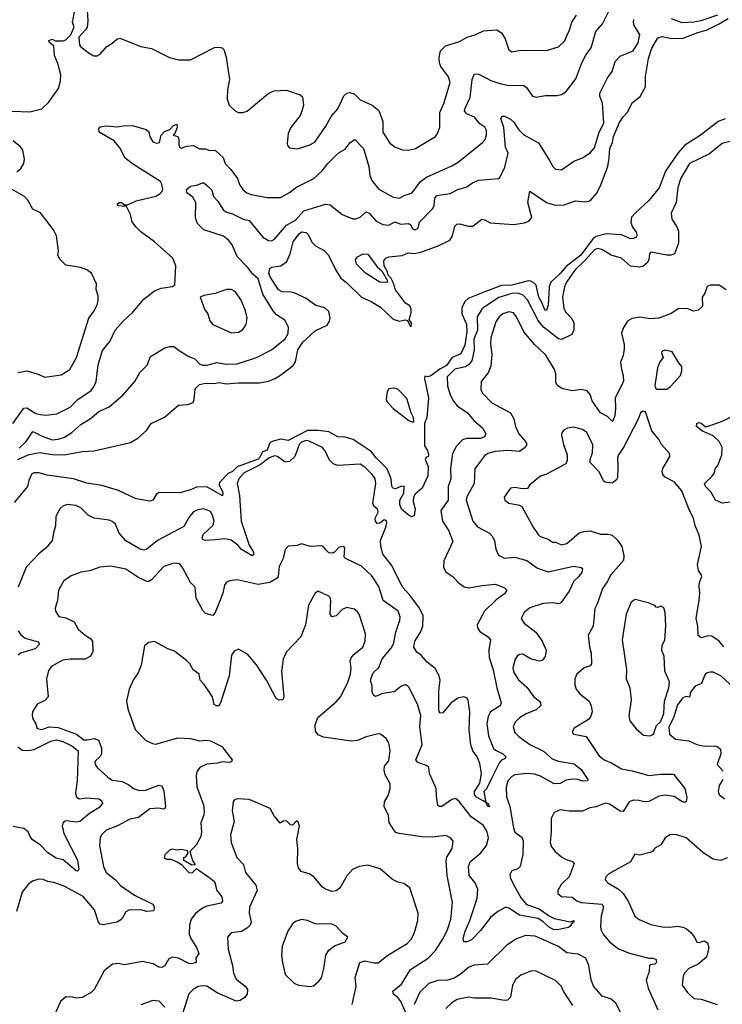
# Model space of a CAD drawing. Extents: x 1839239 to 1929705, y 762242 to 910352.
# Tile 105 of 256: x 1895208 to 1899885, y 768847 to 775403. Entities that reach past the tile are written whole.
import ezdxf

# ---------------------------------------------------------------- set-up
doc = ezdxf.new("R2010")
doc.units = 0

msp = doc.modelspace()

# ---------------------------------------------------------------- linework, layer by layer
at = {"layer": '0CON10XD'}
for points in [[(1895093.6, 774796.4), (1895275, 774789.5), (1895355, 774810), (1895399.1, 774850.9), (1895466, 774946), (1895480.8, 774995), (1895481.4, 775035), (1895462.1, 775112.1), (1895440, 775165), (1895436, 775226), (1895405, 775253.3), (1895403.3, 775265), (1895425, 775272.5), (1895445, 775263.3), (1895496.7, 775263.3), (1895515, 775270), (1895548.3, 775301.7), (1895570, 775355), (1895560, 775385), (1895573.3, 775455)], [(1895162.5, 772715), (1895235, 772815.6), (1895255, 772817.7), (1895315, 772782), (1895345, 772774.6), (1895385, 772769.5), (1895455, 772777.8), (1895545, 772823.1), (1895596.1, 772873.9), (1895683.1, 772935), (1895701.9, 772958.1), (1895718.2, 772995), (1895730.8, 773105), (1895760.4, 773199.6), (1895808.6, 773261.4), (1895844.7, 773335.3), (1895895, 773394.2), (1895961.4, 773455), (1896035, 773541.2), (1896105, 773598), (1896150, 773615), (1896225, 773627.5), (1896241.7, 773638.3), (1896247.5, 773765), (1896228, 773815), (1896105, 773923.8), (1896015, 773990), (1895981.2, 774025), (1895956.1, 774056.1), (1895946.2, 774105), (1895918.3, 774158.3), (1895865, 774163.8), (1895857.5, 774175), (1895870, 774185), (1895885, 774186.7), (1895905, 774170), (1895925, 774170), (1895982.7, 774197.3), (1896115, 774228.9), (1896144.2, 774245), (1896155, 774258), (1896160.5, 774275), (1896155, 774307.5), (1896145, 774326), (1895965, 774438.7), (1895911.1, 774481.1), (1895875, 774550), (1895837.4, 774597.4), (1895736.7, 774655), (1895735, 774676.7), (1895745, 774689.4), (1895783.1, 774696.9), (1895814, 774694), (1895855, 774689.1), (1895915, 774698.6), (1895965, 774695.8), (1896050.9, 774670.9), (1896066.9, 774656.9), (1896075, 774623.8), (1896095, 774590.8), (1896119.2, 774580.8), (1896140, 774585), (1896150, 774635), (1896171.7, 774658.3), (1896208.3, 774671.7), (1896231.7, 774698.3), (1896255, 774707.5), (1896257.5, 774685), (1896238.3, 774641.7), (1896230, 774635), (1896260, 774625), (1896266.7, 774605), (1896267, 774567), (1896274.1, 774554.1), (1896285, 774547.5), (1896318, 774562), (1896365, 774564.4), (1896405, 774544.2), (1896445, 774542.5), (1896475, 774533.1), (1896504.6, 774534.6), (1896515, 774528.9), (1896563.6, 774485), (1896575.2, 774445), (1896614.8, 774405), (1896658.9, 774345), (1896671.4, 774305), (1896693, 774273), (1896720.6, 774250.6), (1896748.3, 774238.3), (1896855, 774220), (1896945, 774220), (1897005, 774253.1), (1897051.3, 774288.7), (1897165.3, 774344.7), (1897222.6, 774397.4), (1897259.1, 774445), (1897315, 774501.4), (1897335, 774519.2), (1897375, 774540), (1897408, 774585), (1897440, 774605), (1897496.4, 774545), (1897532.9, 774425), (1897539.3, 774365), (1897553.1, 774333.1), (1897598.6, 774275), (1897695, 774222.2), (1897735.5, 774214.5), (1897767.2, 774232.8), (1897819.8, 774250.2), (1897875.3, 774324.7), (1897917.1, 774355), (1898085, 774429.5), (1898127.1, 774455), (1898289.2, 774585), (1898305.6, 774605), (1898315.5, 774635.5), (1898315.4, 774665), (1898305, 774688.6), (1898270.4, 774710.4), (1898235, 774753.3), (1898185.3, 774775.3), (1898169.1, 774795), (1898172.5, 774815), (1898206.9, 774885), (1898219.1, 775005), (1898235, 775042), (1898265, 775039.6), (1898345, 774997.3), (1898405, 774977.5), (1898455, 774967.8), (1898565, 774966), (1898582.3, 774952.3), (1898622.5, 774895), (1898647, 774887), (1898705, 774898.8), (1898785, 774898), (1898815, 774906), (1898845, 774925.7), (1898910.2, 775009.8), (1898949.4, 775115), (1898979.3, 775170.7), (1899012.9, 775215), (1899043.1, 775325), (1899088.1, 775375), (1899129.1, 775459.1)], [(1895657.5, 775465), (1895662.5, 775395), (1895657, 775353), (1895647.5, 775335), (1895603, 775287), (1895607.5, 775235), (1895613.6, 775223.6), (1895663.6, 775183.6), (1895703, 775163), (1895725, 775162.5), (1895745, 775172.5), (1895787.5, 775225), (1895822.5, 775245), (1895855, 775273.3), (1895875, 775280), (1896014.4, 775224.4), (1896085, 775210.8), (1896205, 775151.4), (1896265, 775135.8), (1896345, 775135.8), (1896505, 775218), (1896535, 775221.2), (1896555, 775216.2), (1896566.7, 775205), (1896583.2, 775153.2), (1896606, 775005), (1896592, 774935), (1896590, 774875), (1896603.8, 774835), (1896644.4, 774794.4), (1896665, 774785.8), (1896694.2, 774785.8), (1896723.3, 774795), (1896860.8, 774909.2), (1896901.1, 774928.9), (1896984.4, 774934.4), (1897075, 774903.8), (1897090.5, 774890.5), (1897097.5, 774835), (1897086.6, 774793.4), (1897074.4, 774765.6), (1897012.9, 774685), (1896995.8, 774645), (1896988.3, 774578.3), (1896990, 774565), (1897005, 774550), (1897055, 774542.5), (1897135, 774567.5), (1897172.4, 774587.6), (1897245.8, 774695), (1897281.1, 774758.9), (1897325, 774810.6), (1897343.4, 774846.6), (1897365, 774896.2), (1897385, 774914), (1897405, 774919.2), (1897435, 774909.4), (1897475, 774869.5), (1897554, 774834), (1897598.9, 774798.9), (1897626.5, 774725), (1897625.7, 774655), (1897671.5, 774581.5), (1897705, 774557.5), (1897755, 774535.8), (1897795.5, 774534.5), (1897843.3, 774545), (1897975, 774625.7), (1897989.4, 774645), (1898004.4, 774685), (1898005.3, 774785), (1898031.3, 774845), (1898073.3, 774985), (1898063, 775023), (1898012.1, 775092.1), (1898001.8, 775115), (1898001.4, 775151.4), (1898010, 775195), (1898041.7, 775228.3), (1898135, 775258.6), (1898186, 775286), (1898245, 775304.5), (1898295, 775328.9), (1898385, 775335.6), (1898415.8, 775315), (1898440, 775275), (1898465, 775202.5), (1898485, 775190), (1898545, 775200), (1898715, 775198.1), (1898795, 775223.3), (1898835, 775259.2), (1898870.6, 775339.4), (1898883.5, 775386.5), (1898915, 775432.9)], [(1899545, 775411.5), (1899615, 775385.3), (1899695, 775389.5), (1899745, 775397), (1899855, 775436.1)], [(1895195.4, 772475), (1895264.4, 772505), (1895316.7, 772516.7), (1895345, 772521.2), (1895425, 772507.4), (1895505, 772505.3), (1895625, 772527.3), (1895705, 772533.1), (1895945, 772588), (1895995, 772616.7), (1896053, 772667), (1896083.3, 772715), (1896173, 772757), (1896265, 772836.7), (1896328.3, 772841.7), (1896363.3, 772855), (1896370.8, 772875), (1896377.1, 772945), (1896406, 772975), (1896445, 772982.8), (1896505, 772981.7), (1896535, 772987.5), (1896585, 772979), (1896665, 772985.7), (1896805.7, 772985.7), (1896865, 772997.1), (1896906.7, 773015), (1896945, 773037.1), (1897028.8, 773101.2), (1897043.9, 773126.1), (1897060.3, 773205), (1897092.8, 773255), (1897175, 773331.1), (1897255, 773370), (1897271.2, 773395), (1897274.7, 773415), (1897265, 773459.5), (1897239.1, 773485), (1897180.1, 773500.1), (1897115, 773546), (1897042.2, 773582.2), (1897015, 773589.6), (1896955, 773592.2), (1896931.5, 773605), (1896875, 773690), (1896866.2, 773715), (1896874.1, 773745.9), (1896885, 773756.2), (1896945.5, 773764.5), (1896986.4, 773793.6), (1897009.2, 773845), (1897027.8, 773925), (1897065.8, 773975), (1897085, 773990.6), (1897115, 773987.1), (1897127.1, 773975), (1897155, 773920), (1897177.7, 773897.7), (1897235.5, 773865.5), (1897264.3, 773835), (1897312.5, 773735), (1897345, 773683.1), (1897383.7, 773653.7), (1897482.9, 773555), (1897547.4, 773527.4), (1897610, 773490), (1897695, 773409.3), (1897735, 773396.5), (1897775, 773403.8), (1897790, 773400), (1897805, 773367.5), (1897815, 773360), (1897816.2, 773385), (1897800, 773405), (1897815, 773452.5), (1897815, 773476.7), (1897805, 773497.1), (1897775.6, 773515.6), (1897710.8, 773605), (1897695, 773653.3), (1897678, 773685), (1897661.4, 773701.4), (1897655.6, 773725), (1897633.4, 773763.4), (1897632.6, 773797.4), (1897645.5, 773814.5), (1897665, 773823.1), (1897755, 773832.7), (1897795, 773851.5), (1897835, 773847.2), (1897878.8, 773855), (1897992.8, 773897.2), (1898071.4, 773935), (1898088.9, 773965), (1898105, 774028.8), (1898118.3, 774041.7), (1898135, 774044.4), (1898195, 774028.5), (1898225, 774029.4), (1898285, 774074.5), (1898305, 774070), (1898339.6, 774049.6), (1898495, 774040), (1898568.7, 774051.3), (1898598.3, 774061.7), (1898617.5, 774085), (1898590.8, 774185), (1898605, 774262.5), (1898715, 774186.1), (1898765, 774169.6), (1898825, 774168.9), (1898907.3, 774197.3), (1898975, 774190.9), (1899005, 774196.7), (1899047.9, 774245), (1899075, 774298), (1899123.3, 774425), (1899132.3, 774482.3), (1899136.5, 774545), (1899155.2, 774585), (1899161, 774625), (1899200.5, 774719.5), (1899224.1, 774755.9), (1899255, 774787.5), (1899288.2, 774851.8), (1899337.6, 774892.4), (1899374.5, 774955), (1899373.8, 775025), (1899393, 775145), (1899415, 775214.4), (1899455, 775282.9), (1899485, 775291.8), (1899547.6, 775277.6), (1899625, 775279.2), (1899721.7, 775318.3), (1899785, 775335.4), (1899865, 775374.9), (1899925, 775410.1)], [(1895205, 772549.2), (1895252.5, 772595), (1895295, 772660.8), (1895358.9, 772631.1), (1895425, 772606.2), (1895465, 772610), (1895506.8, 772623.2), (1895555, 772654.6), (1895615, 772707.3), (1895678.6, 772745), (1895734.2, 772795), (1895803.5, 772826.5), (1895895, 772902.9), (1895975.4, 772994.6), (1896009.2, 773055), (1896056.6, 773103.4), (1896080.2, 773159.8), (1896175, 773219.2), (1896205, 773228), (1896235, 773228), (1896276.7, 773195), (1896335, 773160.5), (1896374.7, 773144.7), (1896405, 773111.5), (1896425, 773102.7), (1896453.6, 773103.6), (1896521.2, 773121.2), (1896585, 773110.4), (1896655, 773111.5), (1896785.3, 773154.7), (1896884, 773205), (1896975, 773278.6), (1896995, 773313.3), (1896998.5, 773355), (1896973, 773403), (1896917.4, 773437.4), (1896895, 773464.3), (1896827.3, 773575), (1896795, 773677.8), (1896759.2, 773709.2), (1896725, 773755.5), (1896655.3, 773825.3), (1896622.3, 773905), (1896598.9, 773935), (1896565, 773961.5), (1896435, 774003.6), (1896388.7, 774048.7), (1896379.6, 774085), (1896381.1, 774185), (1896361.4, 774221.4), (1896320.2, 774250.2), (1896317.6, 774272.4), (1896345, 774294.6), (1896387.9, 774302.1), (1896425, 774316.9), (1896435, 774315.8), (1896465, 774291.3), (1896487.4, 774267.4), (1896499.2, 774225), (1896527.3, 774195), (1896564.5, 774135), (1896585, 774121.5), (1896625, 774111.4), (1896695, 774074.2), (1896735.8, 774065.8), (1896826.5, 773955), (1896865, 773932.1), (1896885, 773931.2), (1896905, 773941.2), (1896985, 774034.7), (1897045, 774068.2), (1897100.1, 774129.9), (1897245, 774175.6), (1897275, 774171.4), (1897355.8, 774105), (1897425, 774077.8), (1897445, 774077.8), (1897475, 774088.5), (1897515, 774123.1), (1897535, 774115.6), (1897581.5, 774061.5), (1897625, 774038.9), (1897665, 774034.6), (1897705, 774056.3), (1897745, 774041.2), (1897794.7, 774045.3), (1897808.7, 774038.7), (1897821.8, 774015), (1897835, 774006.9), (1897845, 774005.5), (1897860.6, 774015), (1897870, 774055), (1897957.8, 774145), (1897966.4, 774165), (1897971.5, 774215), (1897985, 774231.9), (1898074.6, 774245.4), (1898125, 774272.2), (1898185, 774290), (1898223.1, 774316.9), (1898265, 774334.3), (1898395, 774346.2), (1898405, 774353.3), (1898438, 774422), (1898460.5, 774515), (1898441.6, 774555), (1898430.4, 774685), (1898411.9, 774745), (1898418.8, 774761.2), (1898435, 774760), (1898475, 774740), (1898495, 774723.1), (1898529.8, 774669.8), (1898565, 774636.2), (1898662.6, 774582.6), (1898735.8, 774465), (1898758, 774425), (1898775, 774408), (1898815, 774403.8), (1898897.9, 774462.1), (1898955, 774484.3), (1899005, 774516.9), (1899035, 774550), (1899064.6, 774655), (1899095.4, 774715), (1899087.9, 774847.9), (1899069.2, 774895), (1899070, 774915), (1899118.9, 775011.1), (1899151.5, 775058.5), (1899172.5, 775125), (1899205, 775159.4), (1899292, 775195), (1899325, 775248), (1899336.1, 775305), (1899297.7, 775365), (1899293.2, 775386.8), (1899296.7, 775405)], [(1899903, 774743), (1899856.5, 774725), (1899737.5, 774632.5), (1899635, 774567.4), (1899589.3, 774515), (1899507.1, 774395), (1899465, 774284.5), (1899395, 774198.8), (1899305.2, 774114.8), (1899281.7, 774088.3), (1899275.4, 774055.4), (1899285, 774026), (1899313.8, 773985), (1899315.8, 773965), (1899310.8, 773955), (1899294.7, 773945.3), (1899275, 773943.1), (1899215, 773969.6), (1899115, 773977.2), (1899045, 773958.9), (1899025, 773945.2), (1898943.3, 773835), (1898845, 773759.9), (1898806.7, 773713.3), (1898744.8, 773655), (1898733, 773625), (1898726.6, 773503.4), (1898715, 773470), (1898705, 773466.7), (1898682.5, 773525), (1898663, 773555), (1898645.1, 773635.1), (1898631.6, 773651.6), (1898611.7, 773661.7), (1898595, 773663.7), (1898485, 773636.1), (1898415, 773632.6), (1898305, 773592.2), (1898192.5, 773547.5), (1898172.3, 773527.7), (1898150.9, 773485), (1898151.7, 773445), (1898182, 773375), (1898183.8, 773325), (1898170.9, 773235), (1898145, 773179.1), (1898086.1, 773153.9), (1898049.2, 773100.8), (1898005, 773076.8), (1897945, 773031.5), (1897925.8, 773025.8), (1897905, 773030), (1897902.5, 773015), (1897929.4, 772885), (1897918, 772755), (1897902.5, 772715), (1897903.3, 772565), (1897923.3, 772535), (1897930, 772505), (1897928.3, 772491.7), (1897915, 772490), (1897907.5, 772475), (1897927.3, 772427.3), (1897925.6, 772365), (1897886.2, 772285), (1897841.2, 772245), (1897830, 772225), (1897826.9, 772195), (1897840, 772145), (1897835, 772100), (1897815, 772093.8), (1897795, 772106)], [(1895189.1, 774390.9), (1895217, 774413), (1895236.2, 774445), (1895240, 774475), (1895228.6, 774535), (1895215.7, 774555), (1895165, 774595.7)], [(1899955, 774595.7), (1899885, 774578.1), (1899799.1, 774510.8), (1899666.7, 774445), (1899608, 774348)], [(1899608, 774348), (1899590, 774285), (1899578, 774185), (1899544.2, 774115), (1899549.2, 774075), (1899583.2, 774023.2), (1899594.2, 773994.2), (1899594.5, 773915), (1899566, 773845), (1899545, 773835.8), (1899515, 773834.3), (1899410, 773855), (1899400, 773845), (1899396.2, 773805), (1899386, 773785), (1899355, 773758.8), (1899335, 773756), (1899275, 773762.2), (1899215, 773815.6), (1899145, 773835.6), (1899083.1, 773873.1), (1899055, 773879.3), (1899035, 773871.8), (1898971.1, 773798.9), (1898904.2, 773735), (1898847.8, 773655), (1898834.7, 773625), (1898821.3, 773555), (1898830.9, 773480.9), (1898843.6, 773455), (1898878.7, 773418.7), (1898896.7, 773386.7), (1898896.8, 773335), (1898883.8, 773306.2), (1898815, 773274.2), (1898795, 773277.3), (1898695.1, 773355.1), (1898659.5, 773399.5), (1898587.8, 773537.8), (1898558.9, 773568.9), (1898525, 773582.7), (1898485, 773580.2), (1898396.6, 773553.4), (1898299.9, 773490.1), (1898284, 773475), (1898253.9, 773425), (1898256.1, 773335), (1898231.2, 773275), (1898232.4, 773205), (1898218.1, 773131.9), (1898195.4, 773105), (1898175, 773091.9), (1898105, 773075.4), (1898053.1, 773025), (1898056.2, 772965), (1898074.3, 772904.3), (1898095, 772863.5), (1898121.3, 772831.3), (1898189.4, 772785), (1898230.5, 772735), (1898289.2, 772685), (1898311.4, 772645), (1898302, 772625), (1898275, 772614.7), (1898185, 772615.2), (1898155.6, 772605), (1898115, 772564.5), (1898088.6, 772515), (1898074.8, 772414.8), (1898079.1, 772345), (1898060.8, 772295), (1898060.5, 772205), (1898012.3, 772135), (1898022.2, 772065), (1898065, 772000), (1898091.2, 771928.8), (1898030.5, 771799.5), (1898029.5, 771755), (1898045, 771727.1), (1898093.9, 771693.9), (1898126.9, 771655), (1898166.5, 771626.5), (1898195, 771621.3), (1898287.5, 771635), (1898375, 771645.3), (1898435, 771621.2), (1898450, 771605), (1898435, 771581.2), (1898379.7, 771540.3), (1898301.1, 771465), (1898252.5, 771375), (1898254.5, 771355), (1898270.6, 771330.6), (1898325.8, 771295), (1898341.4, 771275), (1898330, 771205), (1898333.8, 771156.2), (1898360.8, 771075), (1898383.5, 770953.5), (1898412.9, 770855), (1898405.8, 770835), (1898341.1, 770795), (1898326.9, 770763.1), (1898317.6, 770715), (1898328, 770635), (1898361.6, 770551.6), (1898375, 770538.7), (1898424.4, 770515), (1898443.3, 770495), (1898440, 770485), (1898416.2, 770473.8), (1898402.4, 770457.6), (1898351.8, 770355), (1898315, 770282.5), (1898297.5, 770265), (1898310, 770190), (1898325, 770187.5), (1898335, 770162.5), (1898323.8, 770165), (1898310, 770190), (1898293, 770203), (1898245, 770228), (1898235, 770244), (1898236.4, 770265), (1898271.3, 770318.7), (1898282.9, 770385), (1898271.1, 770451.1), (1898252.5, 770495), (1898223.6, 770535), (1898210.8, 770575), (1898200.8, 770675), (1898205.2, 770795), (1898193.1, 770873.1), (1898185, 770886.9), (1898165, 770895.5), (1898124, 770886), (1898078.5, 770851.5), (1898025, 770788.8), (1898003.8, 770785), (1897998, 770805), (1897997.5, 770935), (1898006.6, 771005), (1897999.5, 771035), (1897973.1, 771083.1), (1897919.6, 771125), (1897881.1, 771171.1), (1897852.7, 771192.7), (1897832.7, 771225), (1897839.2, 771265), (1897876, 771324), (1897891.9, 771365), (1897894.7, 771434.7), (1897868.9, 771485), (1897805, 771572.5), (1897755.6, 771625.6), (1897685, 771768.2), (1897626.6, 771845), (1897612.4, 771895), (1897610.3, 771935), (1897646.4, 772023.6), (1897653.1, 772055), (1897648.3, 772068.3), (1897635, 772072.5), (1897605, 772050.7), (1897587.8, 772047.8), (1897577.7, 772065), (1897575.4, 772085), (1897595.2, 772125.2), (1897591.2, 772141.2), (1897564.6, 772165), (1897558.7, 772185), (1897578.5, 772315), (1897574.6, 772345), (1897554.5, 772375), (1897505, 772423.6), (1897475, 772443.5), (1897325.5, 772435.5), (1897295.4, 772445.4), (1897269.6, 772469.6), (1897245, 772528.6), (1897225, 772553.6), (1897135, 772597.3), (1897115, 772601.2), (1897085, 772589.4), (1897068.7, 772575), (1897039.1, 772495), (1897005, 772461.2), (1896975, 772457.5), (1896925, 772495.8), (1896905, 772498.2), (1896868.8, 772485), (1896809.8, 772440.2), (1896702.7, 772385), (1896666.7, 772345), (1896656.9, 772315), (1896671.9, 772235), (1896681.9, 772065), (1896735.3, 771905.3), (1896765, 771857.5), (1896765, 771840), (1896755, 771833.8), (1896685, 771875.5), (1896660.6, 771905), (1896615, 771938.4), (1896575, 771946.8), (1896509.3, 771939.3), (1896445.6, 771935.6), (1896430.3, 771940.3), (1896423, 771953), (1896428.6, 771975), (1896494.5, 772035), (1896503.2, 772063.2), (1896491.9, 772105), (1896478.3, 772128.3), (1896435, 772145.6), (1896395, 772140), (1896365, 772126.9), (1896338.1, 772095), (1896301.1, 772028.9), (1896125, 771936.4), (1896055, 771878.2), (1896035, 771870.5), (1896015, 771874.5), (1895915, 771934), (1895870, 771985), (1895845.7, 772045), (1895825, 772062.5), (1895805, 772070.6), (1895703.8, 772085), (1895665, 772103.1), (1895615, 772152.9), (1895585, 772168.1), (1895525, 772174.3), (1895495, 772164), (1895475, 772146.2), (1895448, 772095), (1895447, 772033), (1895434.4, 771985.6), (1895424, 771935), (1895385, 771887.5), (1895335, 771847.5), (1895251.3, 771758.7), (1895199.1, 771625)], [(1895195, 773053.8), (1895255, 773066.2), (1895325, 773046), (1895375, 773022), (1895485, 773039.4), (1895542.5, 773075), (1895585.5, 773155), (1895668.1, 773415), (1895704.2, 773465), (1895724, 773505), (1895731.2, 773535), (1895730, 773565), (1895716.4, 773606.4), (1895718.8, 773645), (1895686.7, 773715), (1895655, 773736.7), (1895614.1, 773754.1), (1895515, 773768.8), (1895477.3, 773807.3), (1895462.5, 773835), (1895465.7, 773865), (1895454.2, 773965), (1895434.3, 774004.3), (1895347.9, 774117.9), (1895295, 774142.5), (1895261.7, 774201.7), (1895240, 774225), (1895155, 774274.3)], [(1897655, 773653.3), (1897605, 773655.5), (1897509.4, 773715), (1897450.8, 773775), (1897443.8, 773805), (1897456.1, 773823.9), (1897495, 773843.8), (1897525, 773841.4), (1897588.2, 773758.2), (1897619.9, 773729.9), (1897657.5, 773665), (1897655, 773653.3)], [(1896617.6, 773317.6), (1896665, 773322.5), (1896691.7, 773338.3), (1896705.6, 773355), (1896715.6, 773375), (1896721.5, 773415), (1896711.2, 773465), (1896681.9, 773535), (1896645, 773590.8), (1896615, 773605.6), (1896585, 773607.1), (1896510.5, 773579.5), (1896433.6, 773566.4), (1896410, 773555), (1896438.8, 773475), (1896461.2, 773445), (1896475, 773397.5), (1896493, 773373), (1896617.6, 773317.6)], [(1899911.2, 773605), (1899865, 773636.2), (1899805, 773635.8), (1899783.6, 773626.4), (1899768.1, 773581.9), (1899750.8, 773555), (1899753.8, 773495), (1899725, 773468.8), (1899695, 773463.3), (1899655, 773477.5), (1899595, 773480), (1899545, 773447.5), (1899463.6, 773416.4), (1899405, 773411.1), (1899335, 773422.5), (1899285, 773413.8), (1899254.1, 773395.9), (1899226.4, 773353.6), (1899214, 773315), (1899230.8, 773240.8), (1899231.7, 773211.7), (1899225, 773166.7), (1899208.2, 773121.8), (1899211.2, 773085), (1899226.2, 773035), (1899228.3, 772995), (1899170.9, 772885), (1899174.6, 772815), (1899170, 772765), (1899155, 772728.8), (1899120.5, 772760.5), (1899074.6, 772785), (1899018.7, 772865), (1899005, 772907.5), (1898985, 772932.2), (1898945, 772941.5), (1898885, 772932.1), (1898817.9, 772947.9), (1898788.1, 772968.1), (1898776.8, 772986.8), (1898777.7, 773045), (1898768.9, 773075), (1898709.8, 773169.8), (1898664.8, 773214.8), (1898637.8, 773237.8), (1898564.4, 773325), (1898516.1, 773425), (1898495, 773450.6), (1898465, 773457.8), (1898423.8, 773445), (1898400.8, 773425), (1898378.7, 773391.3), (1898344.6, 773285), (1898342.4, 773242.4), (1898351.8, 773175), (1898345.4, 773095.4), (1898327.1, 773052.9), (1898280, 772995), (1898278, 772938), (1898290.8, 772915), (1898352, 772852), (1898474.2, 772785), (1898498.1, 772745), (1898507.5, 772695), (1898530, 772645), (1898575.7, 772595), (1898583.1, 772575), (1898573.1, 772555), (1898535, 772528), (1898455, 772533.9), (1898372.4, 772527.6), (1898323.3, 772515), (1898301.1, 772498.9), (1898275.5, 772464.5), (1898237.7, 772412.3), (1898233.1, 772315), (1898184, 772226), (1898180, 772205), (1898223.6, 772065), (1898256.7, 772026.7), (1898335, 771984.2), (1898354, 771965), (1898368.6, 771935), (1898377.7, 771877.7), (1898395, 771836.7), (1898435, 771818), (1898505, 771823.5), (1898583.1, 771803.1), (1898655, 771750.8), (1898725, 771727.1), (1898895, 771764.4), (1898946.2, 771756.2), (1898955, 771750), (1898950, 771725), (1898929.4, 771695), (1898895.9, 771664.1), (1898865, 771597.5), (1898809.2, 771520.8), (1898795, 771514.5), (1898755, 771520.9), (1898693.3, 771516.7), (1898605, 771487.7), (1898566.9, 771455), (1898545.6, 771415), (1898565.3, 771385.3), (1898644.7, 771324.7), (1898685, 771264.2), (1898712, 771205), (1898705, 771162.5), (1898685, 771136.7), (1898665, 771132), (1898608.3, 771148.3), (1898558.3, 771178.3), (1898535, 771175.7), (1898519.2, 771165), (1898505.6, 771145), (1898491.1, 771085), (1898497.4, 771057.4), (1898527.5, 771007.5), (1898585, 770958.8), (1898630.8, 770895), (1898668, 770865), (1898676, 770855), (1898676.1, 770836.1), (1898645, 770808.6), (1898585, 770784.4), (1898535, 770755.8), (1898506.2, 770725), (1898494, 770695), (1898505, 770656.7), (1898529.7, 770629.7), (1898605, 770577.8), (1898695, 770533.8), (1898751.9, 770481.9), (1898795, 770465.3), (1898898.6, 770448.6), (1898945, 770411.1), (1898989.2, 770345), (1898988.8, 770335), (1898955, 770333.7), (1898925, 770344.8), (1898885, 770347.1), (1898845, 770338.7), (1898805, 770318.1), (1898765.8, 770315.8), (1898675, 770367), (1898635, 770379.1), (1898585, 770383.6), (1898504, 770376), (1898484.5, 770365), (1898458.2, 770335), (1898446.7, 770293.3), (1898447.6, 770227.6), (1898470, 770165), (1898495, 770022), (1898505, 769994.5), (1898550.9, 769960.9), (1898560.4, 769935), (1898558.2, 769845), (1898540, 769765), (1898525, 769749.4), (1898485, 769735.8), (1898471.1, 769708.9), (1898475.5, 769685), (1898506.7, 769625)], [(1899445, 772942.5), (1899515, 772944), (1899539.5, 772960.5), (1899607.5, 773035), (1899616.7, 773065), (1899616.7, 773095), (1899595, 773117.5), (1899551.7, 773191.7), (1899505, 773202.5), (1899485, 773196.8), (1899480, 773185), (1899491.2, 773155), (1899468.8, 773125), (1899454.2, 773085), (1899436.7, 772965), (1899445, 772942.5)], [(1897825, 772722.5), (1897831.7, 772728.3), (1897830, 772755), (1897813.3, 772785), (1897785, 772880), (1897725, 772942.5), (1897695, 772950), (1897665.7, 772944.3), (1897654.2, 772925), (1897646.7, 772875), (1897651.7, 772861.7), (1897693.3, 772815), (1897797.5, 772735), (1897825, 772722.5)], [(1899895, 771226.7), (1899864.6, 771264.6), (1899815, 771298.6), (1899790, 771300), (1899745, 771286.7), (1899725, 771302.5), (1899722.9, 771365), (1899710, 771415), (1899732.1, 771537.9), (1899735.4, 771585), (1899730.4, 771630.4), (1899732.5, 771655), (1899748.2, 771695), (1899745, 771710), (1899725.9, 771735.9), (1899719.3, 771775), (1899745.5, 771895), (1899730.9, 771970.9), (1899704.6, 772034.6), (1899694.4, 772085), (1899666.7, 772135), (1899615.5, 772265.5), (1899565, 772326.7), (1899505, 772356.9), (1899489.4, 772375), (1899484.4, 772395), (1899488.1, 772415), (1899535.8, 772495), (1899534, 772515), (1899479.2, 772575), (1899464.4, 772605), (1899416.2, 772665), (1899373, 772793), (1899355, 772796.7), (1899341.2, 772785), (1899325.9, 772744.1), (1899230.4, 772559.6), (1899193.3, 772505), (1899188, 772485), (1899189.6, 772425), (1899187.1, 772352.9), (1899181.7, 772338.3), (1899152.1, 772317.9), (1899105, 772322.9), (1899093.4, 772333.4), (1899065, 772392.5), (1899006.2, 772455), (1899006.4, 772475), (1899020.6, 772519.4), (1899023.2, 772573.2), (1898983.8, 772653.8), (1898955, 772674.3), (1898895, 772690), (1898855, 772682.9), (1898829.4, 772670.6), (1898817.5, 772655), (1898815.7, 772635), (1898827.5, 772575), (1898852.2, 772505), (1898852, 772468), (1898843.3, 772445), (1898715, 772376.9), (1898675, 772362.9), (1898604.1, 772305.9), (1898587.7, 772282.3), (1898555, 772280), (1898505, 772288.8), (1898475, 772283.3), (1898433.3, 772225), (1898437.5, 772205), (1898464.1, 772184.1), (1898535, 772171.2), (1898551.2, 772161.2), (1898627.1, 772025)], [(1899939, 772191), (1899885, 772183.2), (1899839.1, 772205), (1899809.6, 772259.6), (1899774.2, 772295), (1899766, 772315), (1899815, 772360.5), (1899832.3, 772385), (1899838, 772412), (1899854.6, 772435), (1899882.1, 772505), (1899883.6, 772555), (1899864.2, 772594.2), (1899825, 772633.1), (1899753.2, 772663.2), (1899713.8, 772695), (1899716.4, 772713.6), (1899729.3, 772720.7), (1899745, 772716), (1899772.6, 772692.6), (1899816.7, 772705), (1899885, 772728.9), (1899963.1, 772766.9)], [(1897795, 772106), (1897750, 772145), (1897738.1, 772175), (1897739.6, 772205), (1897765, 772250), (1897768, 772298), (1897745, 772295.8), (1897709.7, 772280.3), (1897692.8, 772282.8), (1897685, 772297.5), (1897681.3, 772345), (1897653.5, 772413.5), (1897581.3, 772485), (1897547.4, 772527.4), (1897428.1, 772608.1), (1897375, 772623.3), (1897325, 772626.2), (1897265, 772660), (1897195, 772668), (1897125, 772667), (1896995, 772602), (1896945, 772611), (1896887.9, 772595), (1896873.3, 772585), (1896855, 772537.8), (1896823.7, 772526.3), (1896805, 772485.3), (1896795, 772477.1), (1896655, 772425.9), (1896625.3, 772395), (1896595, 772381.6), (1896538.3, 772321.7), (1896536.9, 772305), (1896560.7, 772255), (1896557.6, 772232.4), (1896455, 772291.8), (1896385, 772290.2), (1896345, 772272), (1896275, 772253.5), (1896136, 772254), (1896119.2, 772245), (1896095.5, 772204.5), (1896075, 772198.1), (1895982.7, 772212.7), (1895865, 772268.5), (1895755, 772301.8), (1895655, 772318.2), (1895565.9, 772345.9), (1895390.7, 772370.7), (1895335, 772386.9), (1895305, 772386.9), (1895289.7, 772380.3), (1895269.2, 772335), (1895261.2, 772295), (1895171.7, 772188.3)], [(1898627.1, 772025), (1898658.6, 771975), (1898673, 771963), (1898725, 771944.4), (1898753.8, 771925), (1898775, 771923.3), (1898815, 771905.7), (1898849.2, 771915), (1898933.4, 771986.6), (1898965, 771996.4), (1899005, 771998.8), (1899075, 771977.9), (1899125, 771978.2), (1899151.5, 771971.5), (1899188.4, 771938.4), (1899216.4, 771896.3), (1899230.3, 771835), (1899228.2, 771801.8), (1899143.2, 771706.8), (1899119.5, 771660.5), (1899086.5, 771615), (1899055, 771518.8), (1899036.4, 771483.6), (1899025.4, 771365), (1898991.9, 771305), (1899001.2, 771225), (1899012.2, 771185), (1899014, 771115), (1899005, 771102), (1898965, 771086.9), (1898916.9, 771045), (1898904.4, 771015), (1898903.3, 770975), (1898912.9, 770945), (1898937.1, 770915), (1898998.1, 770865), (1899011.1, 770835), (1899017.8, 770795), (1899010.6, 770765), (1898995, 770744), (1898900, 770685), (1898887.5, 770665), (1898887.5, 770655), (1898897.5, 770645), (1898979.5, 770629.5), (1899063.8, 770503.8), (1899098.8, 770475), (1899146.7, 770455), (1899214.7, 770414.7), (1899285, 770402.3), (1899395, 770371.8), (1899475, 770380.4), (1899559.2, 770379.2), (1899635, 770283.8), (1899648.9, 770225), (1899645, 770197.5), (1899635, 770190), (1899615, 770196.7), (1899565, 770230.8), (1899505, 770240.4), (1899465, 770232.7), (1899395, 770197.7), (1899365, 770195.3), (1899328.8, 770205), (1899295, 770207.1), (1899265.8, 770195), (1899225, 770130), (1899205, 770132.9), (1899135, 770179.4), (1899105, 770185.6), (1899045, 770162.5), (1899002.5, 770155), (1898955, 770134.3), (1898865, 770134.3), (1898805, 770142.5), (1898765, 770123.8), (1898745.8, 770085), (1898746.7, 769995), (1898738.6, 769925), (1898747.5, 769895), (1898772.5, 769865), (1898815, 769829.2), (1898845, 769810.8), (1898888.6, 769798.6), (1898898, 769785), (1898866, 769695), (1898813.3, 769645), (1898790, 769605), (1898790, 769585), (1898815, 769566.2), (1898885, 769560), (1898916.5, 769536.5), (1898945, 769524.6), (1899085, 769514.3), (1899094.5, 769495), (1899079.3, 769435), (1899073.5, 769365), (1899076.2, 769345), (1899091.2, 769315), (1899135, 769262.5), (1899195, 769217.5), (1899268.3, 769188.3), (1899395, 769155.6), (1899425, 769154.2), (1899443.8, 769145), (1899446, 769125), (1899436.2, 769115), (1899405, 769111.2), (1899400, 769105), (1899397.3, 769065), (1899379.1, 769009.1), (1899390.5, 768955), (1899455, 768811.4)], [(1898506.7, 769625), (1898546.9, 769555), (1898582.5, 769512.5), (1898665, 769483.8), (1898727.9, 769437.9), (1898765, 769419.2), (1898875, 769396), (1898897.5, 769405), (1898896.7, 769395), (1898887.5, 769392.5), (1898872.3, 769367.7), (1898860.3, 769359.7), (1898785, 769342.7), (1898761.2, 769345), (1898735, 769358.8), (1898689.7, 769399.7), (1898658.8, 769418.8), (1898535, 769440.7), (1898465, 769488.2), (1898445, 769493.8), (1898390, 769465), (1898342.9, 769425), (1898275, 769338.8), (1898215, 769276.2), (1898185, 769262.5), (1898165, 769262.5), (1898159.2, 769285), (1898172.9, 769335), (1898204.7, 769405), (1898239, 769511), (1898252.4, 769555), (1898257.2, 769615), (1898240.3, 769655), (1898200, 769705), (1898194.8, 769765.2), (1898207.8, 769795), (1898277.5, 769855), (1898314.7, 769905), (1898329.3, 769955), (1898320.8, 769995), (1898295, 770037.1), (1898213.8, 770095), (1898135, 770196), (1898108.3, 770218.3), (1898085, 770211.2), (1898017.5, 770165), (1898003.9, 770163.9), (1897992, 770172), (1897982.1, 770232.1), (1897981.5, 770285), (1897936.5, 770385), (1897930.6, 770425), (1897916.7, 770436.7), (1897858.3, 770458.3), (1897845.7, 770475), (1897886.7, 770575), (1897870.8, 770695), (1897879.3, 770770.7), (1897856.3, 770846.3), (1897798.3, 770958.3), (1897785, 770972.5), (1897765, 770972.5), (1897746.4, 770963.6), (1897701.7, 770928.3), (1897623.4, 770916.6), (1897577, 770897), (1897565, 770902.5), (1897553.5, 770925), (1897554.4, 770965), (1897544.3, 771005), (1897561.1, 771055), (1897599.1, 771090.9), (1897621.5, 771148.5), (1897682, 771218), (1897696.4, 771245), (1897712.2, 771325), (1897739.1, 771405), (1897740, 771425), (1897726.9, 771465), (1897626.9, 771536.9), (1897598.5, 771628.5), (1897551.2, 771701.2), (1897484.4, 771764.4), (1897377.5, 771815), (1897367.5, 771825), (1897372.5, 771885), (1897366.4, 771896.4), (1897335, 771890), (1897303, 771857), (1897289.3, 771850.7), (1897265, 771853.8), (1897248.3, 771871.7), (1897227.5, 771895), (1897215, 771900), (1897145, 771896), (1897085, 771913.3), (1897055, 771902.5), (1896995, 771898), (1896974.5, 771875.5), (1896961.1, 771815), (1896935, 771762), (1896928.5, 771695), (1896921.1, 771685), (1896873.4, 771656.6), (1896795, 771642), (1896655, 771674.2), (1896605, 771668), (1896585, 771658.8), (1896571.2, 771638.8), (1896561.4, 771585), (1896525, 771493.3), (1896508, 771452), (1896495, 771436), (1896445, 771448.8), (1896428.3, 771468.3), (1896382.1, 771552.1), (1896376.2, 771625), (1896345.4, 771655), (1896295, 771752), (1896275, 771779.2), (1896235, 771784.4), (1896167.2, 771762.8), (1896085, 771674), (1896067, 771663), (1896055, 771662), (1895995, 771691.4), (1895915, 771744.4), (1895815, 771764.5), (1895741.3, 771758.7), (1895674.2, 771734.2), (1895615, 771724.4), (1895550.2, 771699.8), (1895503, 771667), (1895467.1, 771605), (1895460.8, 771535), (1895443.8, 771485), (1895446.2, 771465), (1895468.8, 771428.8), (1895515, 771420.8), (1895570, 771395), (1895598, 771345), (1895644.6, 771304.6), (1895681.8, 771281.8), (1895692.4, 771262.4), (1895696.2, 771195), (1895678.8, 771165), (1895645, 771145.7), (1895545, 771145.5), (1895495, 771138.1), (1895422, 771098), (1895400.3, 771069.7), (1895387.8, 771015), (1895398.1, 770895), (1895375, 770870), (1895325, 770845.8), (1895294.6, 770795.4), (1895291.4, 770775), (1895293.4, 770753.4), (1895315.6, 770715), (1895325, 770683.3), (1895355, 770676), (1895405, 770694.6), (1895465, 770689.4), (1895586.6, 770646.6), (1895635, 770609.2), (1895657.8, 770607.8), (1895705, 770617.5), (1895733.1, 770605), (1895752.2, 770555), (1895754, 770515), (1895745, 770496.7), (1895707.5, 770465), (1895710, 770445), (1895723, 770423), (1895795, 770358.6), (1895825, 770340), (1895889.7, 770329.7), (1895935, 770309.2), (1895966.7, 770285), (1896005, 770270.6), (1896045, 770273.5), (1896135, 770305.8), (1896155, 770301.2), (1896168.3, 770268.3), (1896178.9, 770165), (1896175, 770152), (1896165, 770147.1), (1896132.2, 770152.2), (1896075, 770148.7), (1895998.9, 770091.1), (1895940.5, 770080.5), (1895860, 770035), (1895785, 770007.1), (1895754, 769975), (1895744, 769955), (1895740, 769905), (1895766.7, 769765), (1895784.4, 769725), (1895845.7, 769675.7), (1895879.1, 769639.1), (1895973.4, 769573.4), (1896095, 769513.1), (1896105.5, 769495), (1896099.8, 769470.2), (1896055.5, 769464.5), (1896015, 769476.4), (1895935.5, 769474.5), (1895915, 769463.8), (1895888.8, 769415), (1895856.7, 769393.3), (1895765, 769376.2), (1895745, 769381.2), (1895733.4, 769393.4), (1895706.4, 769476.4), (1895630, 769565), (1895505, 769634.4), (1895435, 769659.4), (1895395, 769665.8), (1895365, 769678.6), (1895335, 769680.8), (1895293.2, 769666.8), (1895264.3, 769645.7), (1895224.3, 769595), (1895187.1, 769465)], [(1897795, 768756.7), (1897746.1, 768865), (1897725, 768892.5), (1897697.1, 768915), (1897692, 768935), (1897748.7, 768981.3), (1897810.7, 769079.3), (1897926.9, 769155), (1897976.4, 769205), (1898026.2, 769285), (1898055, 769346), (1898077.3, 769415), (1898088.9, 769525), (1898052.9, 769705), (1898047, 769803), (1898052, 769828), (1898086.9, 769885), (1898094, 769934), (1898076.8, 769956.8), (1898045, 769970.6), (1897955, 769960.4), (1897885, 769962.5), (1897733.8, 769983.8), (1897712.2, 769992.2), (1897698, 770008), (1897667.5, 770057.5), (1897662.5, 770105), (1897633.3, 770165), (1897636.2, 770195), (1897661.7, 770238.3), (1897674, 770285), (1897673.8, 770315), (1897642.1, 770375), (1897633.3, 770406.7), (1897637.7, 770432.3), (1897665, 770467.5), (1897673.5, 770535), (1897665, 770587.5), (1897647, 770617), (1897610, 770645), (1897595, 770649.2), (1897515, 770628.1), (1897456.2, 770603.8), (1897415, 770600), (1897230, 770625), (1897195, 770642), (1897176.8, 770666.8), (1897175, 770707.5), (1897193.9, 770756.1), (1897315, 770861.9), (1897344.7, 770895.3), (1897390, 770985), (1897411.2, 771045), (1897415.5, 771085), (1897408.1, 771135), (1897414.4, 771155), (1897432.6, 771177.4), (1897492.5, 771225), (1897508.8, 771265), (1897510, 771315), (1897467.5, 771445), (1897455, 771463.3), (1897435, 771478), (1897385, 771490), (1897355, 771475.8), (1897315, 771433.1), (1897285, 771428), (1897275.6, 771445.6), (1897279.2, 771535), (1897275.6, 771555), (1897265, 771564.3), (1897195, 771597.5), (1897174.5, 771585.5), (1897130.8, 771505), (1897110.8, 771375), (1897079.4, 771295), (1896985, 771194), (1896962.5, 771145), (1896950.9, 771065), (1896967.5, 770895), (1896958.8, 770875), (1896935, 770872.5), (1896915, 770884), (1896851.2, 771005), (1896785, 771106.9), (1896725, 771178), (1896665, 771212.5), (1896635, 771197.5), (1896618.3, 771171.7), (1896602.7, 771035), (1896545.6, 770855.6), (1896535, 770834.2), (1896517.5, 770835), (1896503.8, 770843.8), (1896491.6, 770895), (1896436.8, 770976.8), (1896410, 771005), (1896402.2, 771045), (1896362.9, 771075), (1896340, 771115), (1896320, 771135), (1896238.3, 771198.3), (1896195, 771213.3), (1896105, 771263.3), (1896065, 771256.7), (1896040, 771235), (1896017.5, 771105), (1895998, 771055), (1895965, 771010), (1895936, 770945), (1895918.8, 770865), (1895928, 770815), (1895976.3, 770676.3), (1896045, 770607.1), (1896093.4, 770583.4), (1896115, 770580), (1896261.3, 770621.3), (1896345, 770617.5), (1896405, 770601.1), (1896455, 770605.5), (1896479.2, 770600.8), (1896554.2, 770564.2), (1896623.3, 770475), (1896617.7, 770462.3), (1896605, 770456.7), (1896555, 770462.5), (1896525, 770453.3), (1896455, 770445.5), (1896407.5, 770425), (1896386.9, 770395), (1896382.2, 770367.8), (1896386.9, 770295), (1896432.1, 770175), (1896437.3, 770132.7), (1896433.4, 770106.6), (1896413.1, 770055), (1896418.2, 769995), (1896414.5, 769965), (1896383.4, 769906.6), (1896340, 769865), (1896358.8, 769805), (1896377.5, 769775), (1896355, 769774.3), (1896300, 769805), (1896300, 769825), (1896315, 769830), (1896330, 769855), (1896325, 769870), (1896285, 769877.5), (1896255, 769872.5), (1896225, 769880), (1896205, 769872.5), (1896175, 769842.5), (1896170, 769825), (1896185, 769814.2), (1896215, 769813.3), (1896256.7, 769796.7), (1896285, 769777.5), (1896335, 769725.3), (1896356.3, 769723.7), (1896385, 769752.5), (1896476.5, 769686.5), (1896504.4, 769664.4), (1896520.6, 769605), (1896552.8, 769562.8), (1896559.4, 769535), (1896548.9, 769521.1), (1896455, 769500), (1896425, 769487.8), (1896378.8, 769451.2), (1896348.9, 769415), (1896338.9, 769375), (1896336.5, 769315), (1896347.3, 769285), (1896385, 769225.8), (1896400, 769185), (1896381.8, 769155), (1896383.3, 769125), (1896355, 769117.3), (1896335, 769119.2), (1896265, 769155.4), (1896225, 769162.2), (1896200.4, 769149.6), (1896175.5, 769104.5), (1896155, 769091.9), (1896135, 769095.6), (1896095.9, 769115.9), (1896025, 769132.5), (1895905, 769110), (1895865, 769119.4), (1895825.5, 769114.5), (1895770.7, 769069.3), (1895705, 768946.2), (1895685, 768926.2), (1895623.3, 768893.3), (1895585, 768888.8), (1895560, 768895), (1895515, 768896.2), (1895480, 768865), (1895444.3, 768785)], [(1899405, 770633.8), (1899427.5, 770645), (1899446.4, 770703.6), (1899473, 770727), (1899490, 770765), (1899496.2, 770785), (1899499.2, 770865), (1899528.1, 770955), (1899534.1, 770994.1), (1899501.9, 771065), (1899498.6, 771165), (1899483.5, 771203.5), (1899484.5, 771235.5), (1899502.5, 771275), (1899510, 771365), (1899505.8, 771455), (1899495, 771486.7), (1899475, 771497.5), (1899455, 771490), (1899445, 771492.5), (1899435, 771502.5), (1899390.5, 771520.5), (1899305, 771542.5), (1899279.2, 771525), (1899244.2, 771445), (1899219.2, 771275), (1899246.8, 771076.8), (1899244.1, 771014.1), (1899269.2, 770955), (1899278.8, 770875), (1899262.1, 770767.9), (1899270, 770735), (1899312.4, 770682.4), (1899360.3, 770640.3), (1899405, 770633.8)], [(1895197.5, 771335), (1895215, 771307.5), (1895245, 771285.3), (1895330.3, 771260.3), (1895341.3, 771245), (1895312.5, 771215), (1895214.8, 771185.2), (1895197.6, 771172.4)], [(1899961.5, 770955), (1899875, 771033.6), (1899825, 771058.1), (1899805, 771059.4), (1899785, 771054), (1899769.7, 771040.3), (1899745.7, 770984.3), (1899705.4, 770964.6), (1899674, 770925), (1899666.7, 770893.3), (1899645, 770896), (1899621.3, 770888.7), (1899587.9, 770842.1), (1899559.2, 770755), (1899530, 770695), (1899532.5, 770645), (1899573, 770613), (1899661.4, 770601.4), (1899715, 770577.5), (1899767.1, 770567.1), (1899835, 770568.6), (1899855, 770562.5), (1899872.9, 770545), (1899875.6, 770514.4), (1899850.8, 770445), (1899890.7, 770400.7)], [(1895195, 770560.8), (1895225, 770540.3), (1895265, 770536.3), (1895305.1, 770544.9), (1895415, 770600), (1895452.6, 770607.4), (1895495, 770596.5), (1895555, 770568.6), (1895598.1, 770535), (1895590.6, 770335), (1895580.5, 770255), (1895585, 770230), (1895605, 770215.7), (1895655, 770221.1), (1895735, 770215.4), (1895751.9, 770205), (1895760.6, 770185), (1895735, 770154.5), (1895673.3, 770116.7), (1895608.1, 770065), (1895585, 770059.2), (1895520.9, 770069.1), (1895505, 770064.2), (1895495, 770053.3), (1895492.2, 770035), (1895503.1, 769985), (1895593.6, 769806.4), (1895601.9, 769748.1), (1895595, 769733.3), (1895585, 769737.1), (1895498.7, 769808.7), (1895450.4, 769820.4), (1895396.1, 769855), (1895345, 769909.7), (1895293.4, 769943.4), (1895277.1, 769965), (1895265, 769995.4), (1895235, 770018), (1895165, 770030.9)], [(1899887.5, 770345), (1899863.1, 770305), (1899857.5, 770265), (1899863.2, 770243.2), (1899898.8, 770215)], [(1897659.2, 769175), (1897787.8, 769252.2), (1897816.7, 769283.3), (1897836.9, 769325), (1897858.1, 769405), (1897860, 769455), (1897805, 769623.3), (1897765, 769651.2), (1897725, 769660.8), (1897689.1, 769679.1), (1897608.3, 769748.3), (1897525, 769774.2), (1897467.5, 769765), (1897423.3, 769745), (1897385, 769703.8), (1897340.3, 769619.7), (1897315, 769602), (1897285, 769599.4), (1897245, 769613.6), (1897225, 769628.2), (1897166.7, 769695), (1897134.2, 769715), (1897082.4, 769732.4), (1897063.1, 769755), (1897056.5, 769785), (1897060, 769885), (1897052, 769945), (1897070, 770035), (1897060, 770065), (1897051.7, 770068.3), (1897025, 770040), (1897011.7, 770041.7), (1896985, 770070), (1896963, 770067), (1896942.5, 770052.5), (1896901.2, 770101.2), (1896875, 770151.2), (1896735, 770211.1), (1896655, 770215.5), (1896635, 770205.8), (1896628.6, 770195), (1896623.5, 770135), (1896635.5, 770064.5), (1896612.2, 769975), (1896615.7, 769925), (1896654, 769825), (1896697.4, 769777.4), (1896712.2, 769725), (1896779.9, 769639.9), (1896789.5, 769605), (1896738.2, 769495), (1896735.4, 769455), (1896748.2, 769395), (1896743.5, 769375), (1896725, 769355.5), (1896685, 769332.2), (1896615, 769323.3), (1896591.2, 769295), (1896595.7, 769214.3), (1896625.5, 769105), (1896631.5, 769055), (1896649.2, 769015), (1896709.1, 768969.1), (1896724.2, 768945), (1896722, 768915), (1896705, 768892), (1896675, 768871.9), (1896648.3, 768868.3), (1896523.4, 768923.4), (1896455, 768967.3), (1896425, 768971.2), (1896396.2, 768965), (1896363.9, 768946.1), (1896335, 768916), (1896279.1, 768740.9)], [(1899916.4, 769823.6), (1899876.2, 769803.8), (1899824.8, 769814.7), (1899755, 769858.5), (1899645, 769955.6), (1899575, 769978), (1899535, 769976.2), (1899505, 769956.7), (1899475, 769910), (1899435, 769886.7), (1899422.7, 769867.3), (1899405, 769857.5), (1899335, 769841.2), (1899302.5, 769847.5), (1899273.3, 769795), (1899130, 769715), (1899108.8, 769695), (1899106.2, 769675), (1899123.8, 769655), (1899194, 769614), (1899224.1, 769584.1), (1899258.5, 769535), (1899302.9, 769435), (1899331.4, 769411.4), (1899408.3, 769378.3), (1899485, 769363.5), (1899535, 769361.5), (1899585, 769368.5), (1899621.9, 769361.9), (1899645, 769351.5), (1899675, 769325.6), (1899700.6, 769295), (1899715, 769260), (1899732.1, 769257.9), (1899765, 769269.2), (1899786.7, 769256.7), (1899794.4, 769225), (1899779.2, 769160.8), (1899725, 769115.4), (1899663.1, 769085), (1899634.2, 769055), (1899624.2, 769035), (1899617.5, 768975), (1899653.8, 768925), (1899695.8, 768885.8), (1899745, 768880.8), (1899850, 768845)], [(1897145, 768965.8), (1897165, 768971.2), (1897199.7, 769000.3), (1897216.8, 769023.2), (1897233.2, 769086.8), (1897245.9, 769174.1), (1897265, 769207.5), (1897304.1, 769235.9), (1897375, 769262.5), (1897392.5, 769295), (1897358.3, 769318.3), (1897315, 769368), (1897285, 769380), (1897175, 769382), (1897125, 769406), (1897085, 769411.2), (1897045, 769398), (1897025, 769383.8), (1896993.1, 769335), (1896956.4, 769235), (1896951.9, 769175), (1896958.1, 769125), (1896975.8, 769045.8), (1897035, 768987.5), (1897065, 768973.8), (1897145, 768965.8)], [(1899216.5, 768776.5), (1899176.9, 768855), (1899145, 768881.5), (1899085, 768900.9), (1899027.2, 768967.2), (1899011.2, 769011.2), (1898996.3, 769105), (1898976.6, 769155), (1898925, 769181.8), (1898850.8, 769190.8), (1898795, 769232.1), (1898640.4, 769300.4), (1898575, 769305.5), (1898515, 769284.3), (1898449.8, 769240.2), (1898321.2, 769115), (1898231.9, 769108.1), (1898195, 769091.5), (1898141.1, 769045), (1898099.5, 769020.5), (1898055, 769007), (1897992, 769005), (1897931.5, 768985), (1897871.9, 768928.1), (1897834.7, 768845)], [(1897420.4, 768845), (1897448.5, 768965), (1897440.8, 769025), (1897473.5, 769125), (1897505, 769136.4), (1897565, 769123.3), (1897595, 769124.4), (1897659.2, 769175)], [(1898889.7, 768839.7), (1898828, 768935), (1898815, 768966.2), (1898775.4, 769005.4), (1898645, 769068.9), (1898615, 769070), (1898545, 769041.5), (1898510.6, 769015), (1898489.4, 768975), (1898474.4, 768895.6), (1898454.3, 768875.7), (1898435, 768873.1), (1898345, 768887.5), (1898235, 768887.9), (1898195, 768893.8), (1898121.1, 768878.9), (1898083.8, 768856.2), (1898045, 768818.8)], [(1896175, 768828), (1896137.4, 768867.4), (1896095, 768871.9), (1896015, 768844.2)]]:
    msp.add_lwpolyline(points, dxfattribs=at)

doc.saveas('drawing.dxf')
